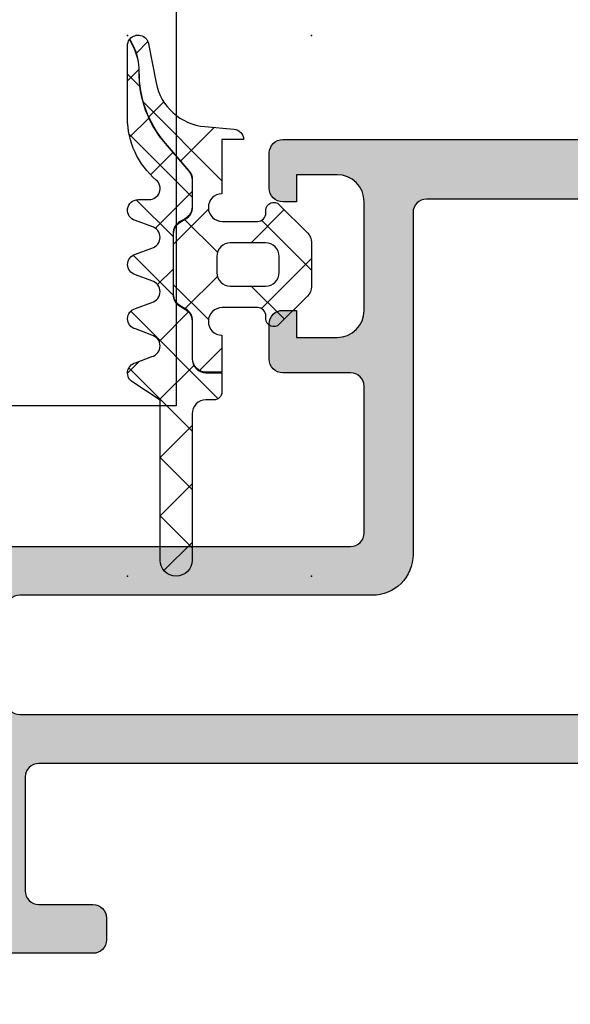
# Model space of a CAD drawing. Header units: millimetres. Extents: x 247761 to 294611, y 172579 to 236863.
# Tile 85 of 256: x 249787 to 249808, y 185309 to 185345. Entities that reach past the tile are written whole.
import ezdxf

# ---------------------------------------------------------------- set-up
doc = ezdxf.new("R2010")
doc.units = ezdxf.units.MM
doc.layers.add('FASÁDA DETAILNÍ', color=4, linetype='Continuous')
doc.layers.add('NOVA', color=240, linetype='Continuous')

# ---------------------------------------------------------------- blocks, each defined once
blk = doc.blocks.new('A$C69D17D4D')
at = {"layer": 'FASÁDA DETAILNÍ'}
h = blk.add_hatch(dxfattribs=at)
h.set_pattern_fill('ANSI37', color=256, scale=0.625, angle=-1.272221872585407e-14, style=0)
h.set_pattern_definition([(44.99999999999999, (-24849.06410306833, 11969.49993086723), (-1.403165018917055, 1.403165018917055), []), (135, (-24849.06410306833, 11969.49993086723), (-1.403165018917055, -1.403165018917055), [])])
edge = h.paths.add_edge_path()
edge.add_arc((-24847.65410999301, 11962.88997918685), 0.2900050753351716, -179.99948928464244, -44.99756332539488, ccw=False)
edge.add_line((-24847.94411506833, 11962.88997660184), (-24847.94411506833, 11962.98997086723))
edge.add_arc((-24848.25411506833, 11962.98997086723), 0.3099999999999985, -6.731325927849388e-11, 90.00000000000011)
edge.add_line((-24848.25411506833, 11963.29997086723), (-24849.55409106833, 11963.29997086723))
edge.add_arc((-24849.55409106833, 11962.78997086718), 0.5100000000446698, 89.99999999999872, 268.8764798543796)
edge.add_line((-24849.56409108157, 11962.28006891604), (-24849.56409289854, 11960.92146088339))
edge.add_line((-24849.56409289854, 11960.92146088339), (-24850.15409320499, 11960.92146088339))
edge.add_arc((-24850.15409320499, 11961.41146088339), 0.4900000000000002, 180, 269.9999999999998, ccw=False)
edge.add_line((-24850.64409320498, 11961.41146088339), (-24850.64409320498, 11962.81145859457))
edge.add_arc((-24851.15409320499, 11962.81145859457), 0.5099999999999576, -1.144999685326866e-13, 59.99999999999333)
edge.add_line((-24850.89909320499, 11963.2531315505), (-24851.09909320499, 11963.36860160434))
edge.add_arc((-24850.85409320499, 11963.79295405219), 0.4900000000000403, 179.9999999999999, 239.99999999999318, ccw=False)
edge.add_line((-24851.34409320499, 11963.79295405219), (-24851.34409320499, 11966.02996389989))
edge.add_arc((-24850.85409320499, 11966.02996389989), 0.4899999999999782, 119.9999999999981, 179.9999999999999, ccw=False)
edge.add_line((-24851.09909320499, 11966.45431634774), (-24850.89909320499, 11966.56978640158))
edge.add_arc((-24851.15409320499, 11967.01145935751), 0.5100000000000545, -60.00000000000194, 1.90833280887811e-13)
edge.add_line((-24850.64409320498, 11967.01145935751), (-24850.64409320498, 11968.00905676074))
edge.add_arc((-24851.15002656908, 11968.00905676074), 0.5059333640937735, 5.088887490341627e-14, 40.64118080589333)
edge.add_line((-24850.7661226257, 11968.33858116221), (-24851.64698950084, 11969.3648124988))
edge.add_arc((-24848.61653157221, 11971.96600962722), 3.993732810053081, 179.381130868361, 220.6411808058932, ccw=False)
edge.add_arc((-24854.61991416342, 11972.03085650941), 2.010000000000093, -0.6188691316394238, 26.65479126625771)
edge.add_line((-24852.82352562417, 11972.93257055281), (-24852.95756678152, 11973.1996064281))
edge.add_arc((-24852.65410306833, 11972.95463686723), 0.3900003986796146, 11.010562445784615, 141.0879706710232, ccw=False)
edge.add_line((-24852.27128180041, 11973.02912302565), (-24851.99168023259, 11971.59103219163))
edge.add_arc((-24850.01862630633, 11971.97464424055), 2.010000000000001, 191.0024964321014, 265.0047506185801)
edge.add_line((-24850.19364332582, 11969.97227837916), (-24849.12068354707, 11969.87849620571))
edge.add_arc((-24849.15410483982, 11969.48992909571), 0.3900017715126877, 1.469873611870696, 85.0839953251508, ccw=False)
edge.add_line((-24848.7642313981, 11969.49993315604), (-24849.56410236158, 11969.49993315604))
edge.add_line((-24849.56410236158, 11969.49993315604), (-24849.56409112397, 11967.49985381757))
edge.add_arc((-24849.55409106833, 11966.98995186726), 0.5100000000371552, 91.12352490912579, 270)
edge.add_line((-24849.55409106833, 11966.47995186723), (-24848.25411506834, 11966.47995186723))
edge.add_arc((-24848.25411506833, 11966.78995186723), 0.3100000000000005, -89.99999999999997, 6.361109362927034e-14)
edge.add_line((-24847.94411506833, 11966.78995186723), (-24847.94411506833, 11966.88997686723))
edge.add_arc((-24847.65409969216, 11966.88994867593), 0.2900153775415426, 45.00331445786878, 179.9944304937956, ccw=False)
edge.add_line((-24847.44903971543, 11967.09503237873), (-24846.40774269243, 11966.05446795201))
edge.add_arc((-24846.75410306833, 11965.70786372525), 0.4900000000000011, 1.1368683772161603e-13, 45.020162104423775, ccw=False)
edge.add_line((-24846.26410306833, 11965.70786372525), (-24846.26410306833, 11964.07181528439))
edge.add_arc((-24846.75410306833, 11964.07181528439), 0.4899999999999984, -45.02769922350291, -1.1368683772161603e-13, ccw=False)
edge.add_line((-24846.40778829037, 11963.72516549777), (-24847.44903671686, 11962.68492335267))
edge = h.paths.add_edge_path()
edge.add_arc((-24849.25412488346, 11964.5899480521), 0.4999901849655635, 180.0000000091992, 270.0000000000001)
edge.add_line((-24849.25412488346, 11964.08995786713), (-24847.95411506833, 11964.08995786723))
edge.add_arc((-24847.95409643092, 11964.58993922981), 0.4999813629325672, 269.9978642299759, 360.0021357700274)
edge.add_line((-24847.45411506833, 11964.58995786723), (-24847.45411506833, 11965.18996486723))
edge.add_arc((-24847.95409643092, 11965.18998350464), 0.4999813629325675, -0.00213577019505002, 90.00213577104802)
edge.add_line((-24847.95411506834, 11965.68996486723), (-24849.25412488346, 11965.68996486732))
edge.add_arc((-24849.25412488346, 11965.18997468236), 0.4999901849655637, 89.99999999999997, 180)
edge.add_line((-24849.75411506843, 11965.18997468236), (-24849.75411506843, 11964.58994805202))
h = blk.add_hatch(dxfattribs=at)
h.set_pattern_fill('ANSI37', color=256, scale=0.48, angle=-1.272221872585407e-14, style=0)
h.set_pattern_definition([(44.99999999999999, (-24849.06410306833, 11969.49993086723), (-1.077630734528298, 1.077630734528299), []), (135, (-24849.06410306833, 11969.49993086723), (-1.077630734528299, -1.077630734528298), [])])
edge = h.paths.add_edge_path()
edge.add_line((-24852.14751985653, 11962.28574469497), (-24852.75457736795, 11962.51300358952))
edge.add_arc((-24852.65410216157, 11962.88983972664), 0.3900009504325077, 104.92936879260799, 255.0706312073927, ccw=False)
edge.add_line((-24852.75457736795, 11963.26667586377), (-24852.14751985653, 11963.49393475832))
edge.add_arc((-24852.25410332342, 11963.88983972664), 0.4100009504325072, -74.93236632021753, 74.93236632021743)
edge.add_line((-24852.14751985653, 11964.28574469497), (-24852.75457738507, 11964.51300359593))
edge.add_arc((-24852.65410366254, 11964.88983972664), 0.390000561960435, 104.92915839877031, 255.0708416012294, ccw=False)
edge.add_line((-24852.75457738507, 11965.26667585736), (-24852.14751987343, 11965.49393475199))
edge.add_arc((-24852.25410182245, 11965.88983972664), 0.4100005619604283, -74.93257137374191, 74.93257525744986)
edge.add_line((-24852.14751990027, 11966.28574470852), (-24852.75457739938, 11966.51299978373))
edge.add_arc((-24852.65409015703, 11966.88988243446), 0.3900489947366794, 90.00000000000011, 255.07068313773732, ccw=False)
edge.add_line((-24852.65409015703, 11967.2799314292), (-24852.25410106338, 11967.27993142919))
edge.add_arc((-24852.25410106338, 11967.68993198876), 0.4100005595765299, -89.99999999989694, 49.6800643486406)
edge.add_arc((-24850.05413120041, 11970.28221820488), 2.989972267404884, 179.9986695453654, 229.6800621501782, ccw=False)
edge.add_line((-24853.04410346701, 11970.28228763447), (-24853.04410306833, 11972.95407921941))
edge.add_arc((-24852.65410306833, 11972.95463686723), 0.3900003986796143, 144.3594300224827, 180.0819252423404, ccw=False)
edge.add_line((-24852.97105185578, 11973.18188953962), (-24852.841400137, 11972.92359827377))
edge.add_arc((-24854.61991416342, 11972.03085650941), 1.990000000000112, -0.6188691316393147, 26.654791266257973, ccw=False)
edge.add_arc((-24848.61653157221, 11971.96600962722), 4.013732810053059, 179.381130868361, 220.6411808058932)
edge.add_line((-24851.66216556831, 11969.35178610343), (-24850.78129869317, 11968.32555476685))
edge.add_arc((-24851.15002656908, 11968.00905676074), 0.4859333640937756, 1.1368683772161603e-13, 40.64118080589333, ccw=False)
edge.add_line((-24850.66409320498, 11968.00905676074), (-24850.66409320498, 11967.01145935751))
edge.add_arc((-24851.15409320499, 11967.01145935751), 0.4900000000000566, -60.00000000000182, -1.1368683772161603e-13, ccw=False)
edge.add_line((-24850.90909320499, 11966.58710690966), (-24851.10909320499, 11966.47163685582))
edge.add_arc((-24850.85409320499, 11966.02996389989), 0.5099999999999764, 119.9999999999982, 180.0000000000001)
edge.add_line((-24851.36409320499, 11966.02996389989), (-24851.36409320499, 11963.79295405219))
edge.add_arc((-24850.85409320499, 11963.79295405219), 0.5100000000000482, 180.0000000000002, 239.999999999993)
edge.add_line((-24851.10909320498, 11963.35128109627), (-24850.90909320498, 11963.23581104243))
edge.add_arc((-24851.15409320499, 11962.81145859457), 0.4899999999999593, 1.1368683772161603e-13, 59.99999999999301, ccw=False)
edge.add_line((-24850.66409320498, 11962.81145859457), (-24850.66409320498, 11961.41146088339))
edge.add_arc((-24850.15409320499, 11961.41146088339), 0.509999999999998, 180, 270.0000000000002)
edge.add_line((-24850.15409320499, 11960.90146088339), (-24849.56409292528, 11960.90146088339))
edge.add_line((-24849.56409292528, 11960.90146088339), (-24849.56409387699, 11960.18983933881))
edge.add_arc((-24849.85409387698, 11960.18983972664), 0.2900000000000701, -90.00000000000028, -7.662566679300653e-05, ccw=False)
edge.add_line((-24849.85409387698, 11959.89983972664), (-24850.15407900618, 11959.89983972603))
edge.add_arc((-24850.15426055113, 11959.39001773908), 0.5098220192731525, 89.97959727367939, 180.024286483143)
edge.add_line((-24850.6640825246, 11959.38980163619), (-24850.66411304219, 11953.98983868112))
edge.add_arc((-24851.2541115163, 11953.98984201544), 0.5899984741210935, -180.00000000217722, -0.0003238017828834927, ccw=False)
edge.add_line((-24851.84410999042, 11953.98984201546), (-24851.84410999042, 11959.89525026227))
edge.add_line((-24851.84410999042, 11959.89525026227), (-24852.84886432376, 11960.55195381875))
edge.add_arc((-24852.65410368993, 11960.889841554), 0.3899997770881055, 104.92975907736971, 240.04057881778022, ccw=False)
edge.add_line((-24852.75458116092, 11961.26667587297), (-24852.14751986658, 11961.49393475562))
edge.add_arc((-24852.25410332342, 11961.88983972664), 0.4100009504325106, -74.93236777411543, 74.93236632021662)
h = blk.add_hatch(color=256, dxfattribs=at)
edge = h.paths.add_edge_path(flags=16)
edge.add_ellipse((-24829.51811741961, 11948.79988017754), major_axis=(-0.499974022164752, 0), ratio=1, start_angle=89.9970229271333, end_angle=180.0029770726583)
edge.add_line((-24829.01814339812, 11948.79990615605), (-24829.01814339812, 11966.79990615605))
edge.add_ellipse((-24829.51811741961, 11966.79993213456), major_axis=(-0.4999740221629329, 0), ratio=1, start_angle=179.9970229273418, end_angle=270.0029770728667)
edge.add_line((-24829.51814339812, 11967.29990615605), (-24842.01814339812, 11967.29990615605))
edge.add_ellipse((-24842.01812157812, 11966.79988433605), major_axis=(-0.5000218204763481, 0), ratio=1, start_angle=270.0025002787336, end_angle=359.9974997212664)
edge.add_line((-24842.51814339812, 11966.79990615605), (-24842.51814339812, 11954.19685515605))
edge.add_ellipse((-24844.01814227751, 11954.19685403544), major_axis=(-1.499998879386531, 0), ratio=1, start_angle=89.99995719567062, end_angle=180.00004280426, ccw=False)
edge.add_line((-24844.01814339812, 11952.69685515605), (-24857.01813139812, 11952.69685515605))
edge.add_ellipse((-24857.01813177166, 11952.19685552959), major_axis=(-0.4999996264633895, 0), ratio=1, start_angle=-90.00004280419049, end_angle=4.280419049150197e-05)
edge.add_line((-24857.51813139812, 11952.19685515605), (-24857.51813139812, 11948.79990615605))
edge.add_ellipse((-24857.01813177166, 11948.79990578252), major_axis=(-0.4999996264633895, 0), ratio=1, start_angle=-4.280419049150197e-05, end_angle=90.00004280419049)
edge.add_line((-24857.01813139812, 11948.29990615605), (-24829.51814339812, 11948.29990615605))
edge = h.paths.add_edge_path()
edge.add_line((-24828.31813139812, 11919.49991115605), (-24831.31813139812, 11919.49991115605))
edge.add_line((-24831.31813139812, 11919.49991115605), (-24831.31813139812, 11921.49991115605))
edge.add_arc((-24830.81815737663, 11921.49993713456), 0.4999740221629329, 89.99702292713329, 180.0029770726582, ccw=False)
edge.add_line((-24830.81813139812, 11921.99991115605), (-24830.31813139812, 11921.99991115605))
edge.add_line((-24830.31813139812, 11921.99991115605), (-24830.31813139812, 11920.99991115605))
edge.add_line((-24830.31813139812, 11920.99991115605), (-24829.31813139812, 11920.99991115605))
edge.add_arc((-24829.31819552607, 11921.999975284), 1.000064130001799, 270.0036740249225, 359.9963259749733)
edge.add_line((-24828.31813139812, 11921.99991115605), (-24828.31813139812, 11925.99991115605))
edge.add_arc((-24829.31816138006, 11925.99988117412), 1.000029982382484, 0.001717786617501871, 89.99828221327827)
edge.add_line((-24829.31813139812, 11926.99991115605), (-24830.31813139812, 11926.99991115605))
edge.add_line((-24830.31813139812, 11926.99991115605), (-24830.31813139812, 11925.99991115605))
edge.add_line((-24830.31813139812, 11925.99991115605), (-24830.81813139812, 11925.99991115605))
edge.add_arc((-24830.81812579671, 11926.49991675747), 0.5000056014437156, 180.0006418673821, 269.9993581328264, ccw=False)
edge.add_line((-24831.31813139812, 11926.49991115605), (-24831.31813139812, 11929.29991415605))
edge.add_arc((-24830.81813139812, 11929.29991415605), 0.5, 0, 180, ccw=False)
edge.add_line((-24830.31813139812, 11929.29991415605), (-24830.31813139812, 11928.99991115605))
edge.add_arc((-24829.81812067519, 11928.99992187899), 0.5000107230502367, 180.0012287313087, 269.9987712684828)
edge.add_line((-24829.81813139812, 11928.49991115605), (-24829.31813139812, 11928.49991115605))
edge.add_arc((-24829.31819931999, 11928.99997907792), 0.5000679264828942, 270.0077822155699, 359.9922177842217)
edge.add_line((-24828.81813139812, 11928.99991115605), (-24828.81813139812, 11940.29990615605))
edge.add_arc((-24829.31815321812, 11940.29988433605), 0.5000218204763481, 0.002500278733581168, 89.99749972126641)
edge.add_line((-24829.31813139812, 11940.79990615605), (-24829.81813139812, 11940.79990615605))
edge.add_arc((-24829.81819407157, 11940.2999688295), 0.4999373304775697, 89.99281725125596, 180.007182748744)
edge.add_line((-24830.31813139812, 11940.29990615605), (-24830.31813139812, 11939.99990315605))
edge.add_arc((-24830.81819419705, 11939.99996595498), 0.5000628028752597, 270.00719532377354, 359.9928046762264, ccw=False)
edge.add_line((-24830.81813139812, 11939.49990315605), (-24835.31813139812, 11939.49990315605))
edge.add_arc((-24835.31812579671, 11939.99990875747), 0.5000056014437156, 180.0006418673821, 269.9993581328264, ccw=False)
edge.add_line((-24835.81813139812, 11939.99990315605), (-24835.81813139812, 11940.79990615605))
edge.add_arc((-24835.31815737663, 11940.79993213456), 0.4999740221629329, 89.99702292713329, 180.0029770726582, ccw=False)
edge.add_line((-24835.31813139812, 11941.29990615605), (-24833.31813139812, 11941.29990615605))
edge.add_arc((-24833.31819931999, 11941.79997407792), 0.5000679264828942, 270.0077822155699, 359.9922177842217)
edge.add_line((-24832.81813139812, 11941.79990615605), (-24832.81813139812, 11942.29990615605))
edge.add_arc((-24832.31819407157, 11942.2999688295), 0.4999373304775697, 89.99281725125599, 180.007182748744, ccw=False)
edge.add_line((-24832.31813139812, 11942.79990615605), (-24829.31813139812, 11942.79990615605))
edge.add_arc((-24829.31818651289, 11943.29996127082), 0.5000551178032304, 270.0063149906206, 359.993685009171)
edge.add_line((-24828.81813139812, 11943.29990615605), (-24828.81813139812, 11944.99990315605))
edge.add_arc((-24830.3180995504, 11944.99993500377), 1.499968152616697, 359.9987834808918, 450.0012165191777)
edge.add_line((-24830.31813139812, 11946.49990315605), (-24856.31813139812, 11946.49990315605))
edge.add_arc((-24856.31815225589, 11945.99992401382), 0.4999791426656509, 89.99760977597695, 180.0023902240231)
edge.add_line((-24856.81813139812, 11945.99990315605), (-24856.81813139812, 11941.79990615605))
edge.add_arc((-24856.31812579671, 11941.79991175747), 0.5000056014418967, 180.0006418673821, 269.9993581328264)
edge.add_line((-24856.31813139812, 11941.29990615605), (-24854.31813139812, 11941.29990615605))
edge.add_arc((-24854.31815321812, 11940.79988433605), 0.5000218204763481, 0.002500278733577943, 89.99749972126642, ccw=False)
edge.add_line((-24853.81813139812, 11940.79990615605), (-24853.81813139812, 11939.99990315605))
edge.add_arc((-24854.31818395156, 11939.99995570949), 0.5000525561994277, 270.00602154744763, 359.9939784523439, ccw=False)
edge.add_line((-24854.31813139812, 11939.49990315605), (-24859.31813239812, 11939.49990315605))
edge.add_line((-24859.31813239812, 11939.49990315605), (-24860.07602139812, 11939.71722415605))
edge.add_arc((-24860.15871270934, 11939.42884574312), 0.2999999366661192, 73.99997577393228, 142.0951853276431)
edge.add_arc((-24860.63213255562, 11939.79745629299), 0.3000001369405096, 270.0000300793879, 322.09528191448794, ccw=False)
edge.add_line((-24860.63213239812, 11939.49745615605), (-24862.69627939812, 11939.49745815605))
edge.add_arc((-24862.69627985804, 11939.89745755), 0.3999993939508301, 158.0262304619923, 270.0000658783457, ccw=False)
edge.add_line((-24863.06722139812, 11940.04713015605), (-24862.25086039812, 11942.07035915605))
edge.add_arc((-24862.06539013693, 11941.99552253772), 0.1999993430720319, 65.85890762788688, 158.026092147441, ccw=False)
edge.add_line((-24861.98359339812, 11942.17803015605), (-24859.59990839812, 11941.10971015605))
edge.add_arc((-24859.51811169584, 11941.29221826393), 0.199999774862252, 245.8589745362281, 360.8199006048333)
edge.add_line((-24859.31813239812, 11941.29508015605), (-24859.31813139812, 11952.59916015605))
edge.add_arc((-24859.50954589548, 11952.60759187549), 0.1916001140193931, 357.4777781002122, 451.0444500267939)
edge.add_line((-24859.51303839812, 11952.79916015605), (-24859.93362239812, 11952.79916015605))
edge.add_line((-24859.93362239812, 11952.79916015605), (-24862.39923439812, 11951.36742515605))
edge.add_arc((-24862.55004609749, 11951.62676214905), 0.2999997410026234, 195.9999717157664, 300.17919611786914, ccw=False)
edge.add_line((-24862.83842439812, 11951.54407115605), (-24863.26629539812, 11953.03623215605))
edge.add_line((-24863.26629539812, 11953.03623215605), (-24863.76470739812, 11953.89950715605))
edge.add_arc((-24863.41829715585, 11954.09950710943), 0.4000000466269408, 90.00003470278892, 209.9999884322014, ccw=False)
edge.add_line((-24863.41829739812, 11954.49950715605), (-24859.31036639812, 11954.49916015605))
edge.add_line((-24859.31036639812, 11954.49916015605), (-24844.81830939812, 11954.49685515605))
edge.add_arc((-24844.81813127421, 11954.99685500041), 0.4999998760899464, 269.9795884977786, 360.0000178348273)
edge.add_line((-24844.31813139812, 11954.99685515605), (-24844.31813139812, 11960.39989715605))
edge.add_arc((-24844.81813102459, 11960.39989752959), 0.4999996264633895, 359.9999571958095, 450.0000428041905)
edge.add_line((-24844.81813139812, 11960.89989715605), (-24847.31813139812, 11960.89989715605))
edge.add_arc((-24847.31813177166, 11961.39989678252), 0.4999996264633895, 179.9999571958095, 270.00004280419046, ccw=False)
edge.add_line((-24847.81813139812, 11961.39989715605), (-24847.81813139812, 11962.69990015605))
edge.add_arc((-24847.31815225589, 11962.69992101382), 0.4999791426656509, 89.99760977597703, 180.002390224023, ccw=False)
edge.add_line((-24847.31813139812, 11963.19990015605), (-24846.81813139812, 11963.19990015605))
edge.add_line((-24846.81813139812, 11963.19990015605), (-24846.81813139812, 11962.19990015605))
edge.add_line((-24846.81813139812, 11962.19990015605), (-24845.31813139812, 11962.19990015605))
edge.add_arc((-24845.31816308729, 11963.19993184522), 1.000031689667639, 270.0018155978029, 359.9981844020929)
edge.add_line((-24844.31813139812, 11963.19990015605), (-24844.31813139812, 11967.19990015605))
edge.add_arc((-24845.31820064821, 11967.19983090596), 1.000069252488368, 0.003967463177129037, 89.99603253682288)
edge.add_line((-24845.31813139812, 11968.19990015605), (-24846.81813139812, 11968.19990015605))
edge.add_line((-24846.81813139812, 11968.19990015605), (-24846.81813139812, 11967.19990015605))
edge.add_line((-24846.81813139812, 11967.19990015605), (-24847.31813139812, 11967.19990015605))
edge.add_arc((-24847.31815737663, 11967.69987417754), 0.499974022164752, 179.9970229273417, 270.0029770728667, ccw=False)
edge.add_line((-24847.81813139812, 11967.69990015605), (-24847.81813139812, 11968.99990315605))
edge.add_arc((-24847.31812579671, 11968.99989755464), 0.5000056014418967, 90.00064186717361, 179.9993581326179, ccw=False)
edge.add_line((-24847.31813139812, 11969.49990315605), (-24828.31813139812, 11969.49990315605))
edge.add_arc((-24828.31810211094, 11967.99993244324), 1.49997071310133, -0.0011187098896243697, 90.00111870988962, ccw=False)
edge.add_line((-24826.81813139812, 11967.99990315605), (-24826.81813139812, 11920.99991115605))
edge.add_arc((-24828.31819173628, 11920.99997149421), 1.500060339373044, 270.002304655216, 359.99769534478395, ccw=False)
blk.add_lwpolyline([(-24895.25401524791, 12040.64530968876), (-24895.25401524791, 12428.33608654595), (-24851.25401524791, 12428.33608654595), (-24851.25401524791, 12040.64530968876), (-24851.25401524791, 11959.6744308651), (-24895.25401524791, 11959.6744308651)], close=True, dxfattribs=at)
at = {"layer": 'FASÁDA DETAILNÍ', "color": 7}
for points in [[(-24847.44903671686, 11962.68492335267, -0.6681907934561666), (-24847.94411506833, 11962.88997660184), (-24847.94411506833, 11962.98997086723, 0.41421356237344), (-24848.25411506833, 11963.29997086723), (-24849.55409106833, 11963.29997086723, 0.9902431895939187), (-24849.56409108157, 11962.28006891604), (-24849.56409289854, 11960.92146088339), (-24850.15409320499, 11960.92146088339, -0.4142135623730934), (-24850.64409320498, 11961.41146088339), (-24850.64409320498, 11962.81145859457, 0.267949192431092), (-24850.89909320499, 11963.2531315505), (-24851.09909320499, 11963.36860160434, -0.2679491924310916), (-24851.34409320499, 11963.79295405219), (-24851.34409320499, 11966.02996389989, -0.267949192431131), (-24851.09909320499, 11966.45431634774), (-24850.89909320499, 11966.56978640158, 0.2679491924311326), (-24850.64409320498, 11967.01145935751), (-24850.64409320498, 11968.00905676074, 0.1792130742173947), (-24850.7661226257, 11968.33858116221), (-24851.64698950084, 11969.3648124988, -0.1820014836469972), (-24852.61003141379, 11972.00914631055, 0.1195687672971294), (-24852.82352562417, 11972.93257055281), (-24852.95756678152, 11973.1996064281, -0.6375452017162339), (-24852.27128180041, 11973.02912302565), (-24851.99168023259, 11971.59103219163, 0.3346062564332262), (-24850.19364332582, 11969.97227837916), (-24849.12068354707, 11969.87849620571, -0.381933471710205), (-24848.7642313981, 11969.49993315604), (-24849.56410236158, 11969.49993315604), (-24849.56409112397, 11967.49985381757, 0.9902431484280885), (-24849.55409106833, 11966.47995186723), (-24848.25411506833, 11966.47995186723, 0.414213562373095), (-24847.94411506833, 11966.78995186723), (-24847.94411506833, 11966.88997686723, -0.6681225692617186), (-24847.44903971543, 11967.09503237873), (-24846.40774269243, 11966.05446795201, -0.1990038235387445), (-24846.26410306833, 11965.70786372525), (-24846.26410306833, 11964.07181528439, -0.199038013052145), (-24846.40778829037, 11963.72516549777), (-24847.44903671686, 11962.68492335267)], [(-24852.14751985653, 11962.28574469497), (-24852.75457736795, 11962.51300358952, -0.7683067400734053), (-24852.75457736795, 11963.26667586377), (-24852.14751985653, 11963.49393475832, 0.7663896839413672), (-24852.14751985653, 11964.28574469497), (-24852.75457738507, 11964.51300359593, -0.7683096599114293), (-24852.75457738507, 11965.26667585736), (-24852.14751987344, 11965.493934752, 0.766392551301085), (-24852.14751990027, 11966.28574470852), (-24852.75457739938, 11966.51299978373, -0.8775222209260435), (-24852.65409015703, 11967.2799314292), (-24852.25410106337, 11967.27993142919, 0.6981291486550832), (-24851.98880810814, 11968.00253414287, -0.2202365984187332), (-24853.04410346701, 11970.28228763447), (-24853.04410306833, 11972.95407921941, -0.1571434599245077), (-24852.97105185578, 11973.18188953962), (-24852.841400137, 11972.92359827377, -0.1195687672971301), (-24852.63003024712, 11972.00936233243, 0.1820014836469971), (-24851.66216556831, 11969.35178610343), (-24850.78129869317, 11968.32555476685, -0.1792130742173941), (-24850.66409320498, 11968.00905676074), (-24850.66409320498, 11967.01145935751, -0.2679491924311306), (-24850.90909320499, 11966.58710690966), (-24851.10909320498, 11966.47163685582, 0.2679491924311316), (-24851.36409320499, 11966.02996389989), (-24851.36409320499, 11963.79295405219, 0.2679491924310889), (-24851.10909320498, 11963.35128109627), (-24850.90909320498, 11963.23581104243, -0.2679491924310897), (-24850.66409320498, 11962.81145859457), (-24850.66409320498, 11961.41146088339, 0.4142135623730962), (-24850.15409320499, 11960.90146088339), (-24849.56409292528, 11960.90146088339), (-24849.56409387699, 11960.18983933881, -0.4142131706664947), (-24849.85409387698, 11959.89983972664), (-24850.15407900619, 11959.89983972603, 0.414442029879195), (-24850.6640825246, 11959.38980163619), (-24850.66411304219, 11953.98983868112, -0.999997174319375), (-24851.84410999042, 11953.98984201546), (-24851.84410999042, 11959.89525026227), (-24852.84886432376, 11960.55195381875, -0.6688782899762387), (-24852.75458116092, 11961.26667587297), (-24852.14751986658, 11961.49393475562, 0.7663896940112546), (-24852.14751985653, 11962.28574469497)], [(-24849.75411506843, 11964.58994805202, 0.4142135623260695), (-24849.25412488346, 11964.08995786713), (-24847.95411506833, 11964.08995786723, 0.4142353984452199), (-24847.45411506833, 11964.58995786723), (-24847.45411506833, 11965.18996486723, 0.4142353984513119), (-24847.95411506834, 11965.68996486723), (-24849.25412488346, 11965.68996486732, 0.4142135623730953), (-24849.75411506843, 11965.18997468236), (-24849.75411506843, 11964.58994805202)]]:
    blk.add_lwpolyline(points, format="xyb", close=True, dxfattribs=at)
at = {"layer": 'FASÁDA DETAILNÍ'}
for points in [[(-24830.31813139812, 11946.49990315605), (-24856.31813139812, 11946.49990315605), (-24856.31813139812, 11946.49990315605, 0.414238), (-24856.81813139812, 11945.99990315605), (-24856.81813139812, 11941.79990615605), (-24856.81813139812, 11941.79990615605, 0.414207), (-24856.31813139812, 11941.29990615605), (-24854.31813139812, 11941.29990615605), (-24854.31813139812, 11941.29990615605, -0.414188), (-24853.81813139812, 11940.79990615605), (-24853.81813139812, 11939.99990315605), (-24853.81813139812, 11939.99990315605, -0.414152), (-24854.31813139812, 11939.49990315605), (-24859.31813239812, 11939.49990315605)], [(-24859.31036639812, 11954.49916015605), (-24844.81830939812, 11954.49685515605), (-24844.81830939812, 11954.49685515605, 0.414318), (-24844.31813139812, 11954.99685515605), (-24844.31813139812, 11960.39989715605), (-24844.31813139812, 11960.39989715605, 0.414214), (-24844.81813139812, 11960.89989715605), (-24847.31813139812, 11960.89989715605), (-24847.31813139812, 11960.89989715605, -0.414214), (-24847.81813139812, 11961.39989715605), (-24847.81813139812, 11962.69990015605), (-24847.81813139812, 11962.69990015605, -0.414238), (-24847.31813139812, 11963.19990015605), (-24846.81813139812, 11963.19990015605), (-24846.81813139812, 11962.19990015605), (-24845.31813139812, 11962.19990015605), (-24845.31813139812, 11962.19990015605, 0.414195), (-24844.31813139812, 11963.19990015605), (-24844.31813139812, 11967.19990015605), (-24844.31813139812, 11967.19990015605, 0.414173), (-24845.31813139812, 11968.19990015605), (-24846.81813139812, 11968.19990015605), (-24846.81813139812, 11967.19990015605), (-24847.31813139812, 11967.19990015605), (-24847.31813139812, 11967.19990015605, -0.414244), (-24847.81813139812, 11967.69990015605), (-24847.81813139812, 11968.99990315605), (-24847.81813139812, 11968.99990315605, -0.414207), (-24847.31813139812, 11969.49990315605), (-24828.31813139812, 11969.49990315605)]]:
    blk.add_lwpolyline(points, format="xyb", dxfattribs=at)
at = {"layer": 'FASÁDA DETAILNÍ', "extrusion": (0, 0, -1)}
blk.add_lwpolyline([(24829.51814339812, 11948.29990615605, -0.414244), (24829.01814339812, 11948.79990615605), (24829.01814339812, 11966.79990615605), (24829.01814339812, 11966.79990615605, -0.414244), (24829.51814339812, 11967.29990615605), (24842.01814339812, 11967.29990615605), (24842.01814339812, 11967.29990615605, -0.414188), (24842.51814339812, 11966.79990615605), (24842.51814339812, 11954.19685515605), (24842.51814339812, 11954.19685515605, 0.414214), (24844.01814339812, 11952.69685515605), (24857.01813139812, 11952.69685515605), (24857.01813139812, 11952.69685515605, -0.414214), (24857.51813139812, 11952.19685515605), (24857.51813139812, 11948.79990615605), (24857.51813139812, 11948.79990615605, -0.414214), (24857.01813139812, 11948.29990615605), (24829.51814339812, 11948.29990615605)], format="xyb", close=True, dxfattribs=at)
at = {"layer": 'FASÁDA DETAILNÍ'}
for p in [(-24853.04410306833, 11973.32993086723), (-24846.26410306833, 11973.32993086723), (-24853.04410306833, 11953.39993086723), (-24846.26410306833, 11953.39993086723)]:
    blk.add_point(p, dxfattribs=at)

msp = doc.modelspace()

# ---------------------------------------------------------------- block references
at = {"layer": 'NOVA', "ltscale": 300}
msp.add_blockref('A$C69D17D4D', (274644.5174331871, 173371.2585875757), dxfattribs=at)

doc.saveas('drawing.dxf')
